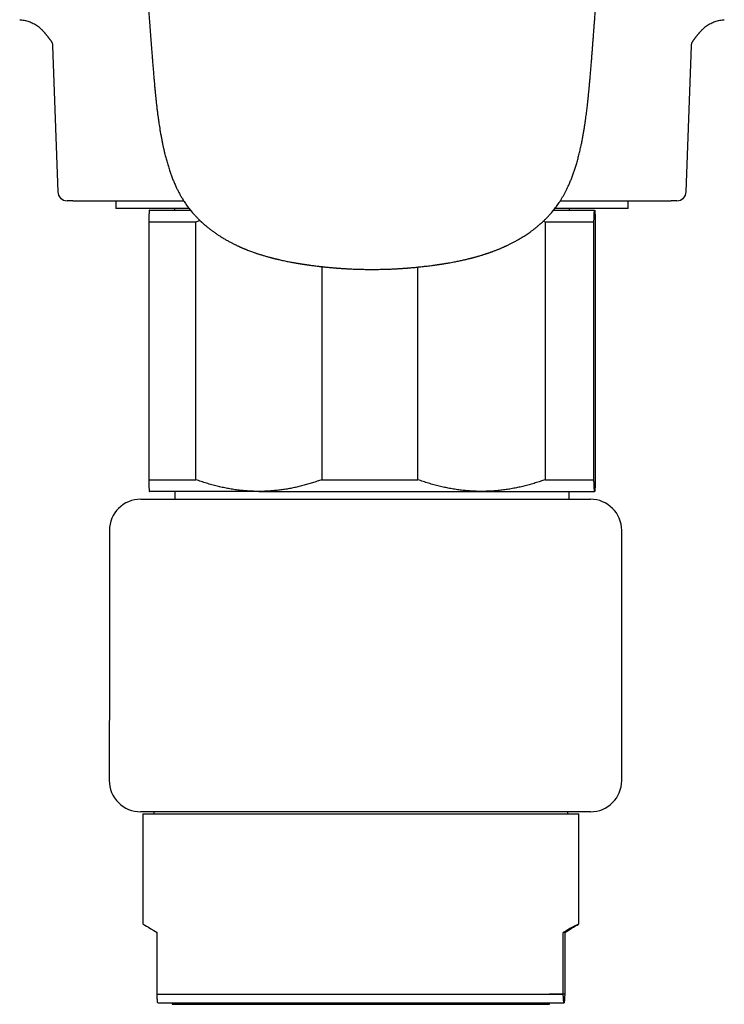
# Model space of a CAD drawing. Header units: millimetres. Extents: x 8 to 847, y 12 to 530.
# Tile 11 of 22: x 417 to 462, y 384 to 447. Entities that reach past the tile are written whole.
import ezdxf

# ---------------------------------------------------------------- set-up
doc = ezdxf.new("R2010")
doc.units = ezdxf.units.MM

msp = doc.modelspace()

# ---------------------------------------------------------------- linework, layer by layer
at = {"color": 7, "linetype": 'Continuous', "lineweight": 30}
for p, q in [((419.057, 445.463), (419.388, 436.119)), ((459.612, 436.119), (459.943, 445.463)), ((420.353, 435.54), (419.988, 435.54)), ((423.1, 435.54), (423.1, 435.04)), ((455.9, 435.04), (455.9, 435.54)), ((459.012, 435.54), (458.647, 435.54)), ((427.8, 435.04), (423.1, 435.04)), ((425.25, 434.949), (425.249, 434.948)), ((425.25, 434.949), (427.872, 434.949)), ((426.865, 435.04), (426.865, 434.949)), ((451.129, 434.949), (453.749, 434.949)), ((455.9, 435.04), (451.201, 435.04)), ((452.135, 434.949), (452.135, 435.04)), ((453.749, 434.949), (453.751, 434.947)), ((453.749, 434.949), (453.75, 434.949)), ((453.751, 434.948), (453.75, 434.949)), ((425.206, 434.199), (428.224, 434.199)), ((425.206, 434.199), (425.206, 417.699)), ((428.224, 434.199), (428.48, 434.288)), ((428.224, 417.699), (428.224, 434.199)), ((450.469, 434.239), (450.586, 434.199)), ((450.586, 434.199), (450.586, 417.699)), ((450.586, 434.199), (453.705, 434.199)), ((453.705, 417.699), (453.705, 434.199)), ((453.794, 434.199), (453.794, 417.699)), ((436.292, 431.331), (436.292, 417.699)), ((442.429, 417.699), (442.429, 431.302)), ((425.206, 417.699), (428.224, 417.699)), ((436.292, 417.699), (442.429, 417.699)), ((450.586, 417.699), (453.705, 417.699)), ((424.698, 416.449), (452.697, 416.449)), ((432.258, 416.949), (425.25, 416.949)), ((426.887, 416.949), (426.887, 416.449)), ((432.258, 416.949), (446.508, 416.949)), ((446.508, 416.949), (453.749, 416.949)), ((452.113, 416.449), (452.113, 416.949)), ((452.697, 416.449), (453.48, 416.449)), ((453.48, 416.449), (453.481, 416.449)), ((455.481, 398.449), (455.481, 414.449)), ((452.683, 396.449), (424.684, 396.449)), ((424.839, 396.313), (424.839, 389.28)), ((424.839, 396.313), (452.739, 396.313)), ((425.539, 396.449), (425.539, 396.313)), ((452.039, 396.313), (452.039, 396.449)), ((453.48, 396.449), (452.683, 396.449)), ((452.739, 389.28), (452.739, 396.313)), ((453.481, 396.449), (453.48, 396.449)), ((425.742, 384.781), (425.742, 388.732)), ((451.74, 384.781), (451.74, 388.732)), ((451.836, 388.732), (451.74, 388.732)), ((451.836, 388.732), (451.836, 384.781)), ((425.742, 384.781), (451.74, 384.781)), ((451.836, 384.781), (450.871, 384.781)), ((425.79, 384.232), (451.788, 384.232)), ((426.707, 384.232), (426.707, 384.132)), ((426.707, 384.132), (450.871, 384.132)), ((450.871, 384.132), (450.871, 384.232)), ((451.789, 384.232), (451.79, 384.233))]:
    msp.add_line(p, q, dxfattribs=at)
for centre, radius, start, end in [((419.988, 436.14), 0.6, 182.01035, 270.00163), ((459.012, 436.14), 0.6, 270.00078, 357.97203), ((424.698, 414.449), 2, 90, 179.94852), ((453.481, 414.449), 2, 0, 90), ((424.684, 398.449), 2, 179.94884, 270), ((453.481, 398.449), 2, 270, 0)]:
    msp.add_arc(centre, radius, start, end, dxfattribs=at)
for major_axis, start_param, end_param in [((13.95, 8.054), 5.919115, 6.661477), ((13.95, -8.054), 3.143963, 3.505663)]:
    msp.add_ellipse((438.789, 381.227), major_axis=major_axis, ratio=0.004105, start_param=start_param, end_param=end_param, dxfattribs=at)
for points, knots in [([(422.997, 480.16), (422.999, 480.133), (423.01, 479.976), (423.029, 479.691), (423.056, 479.308), (423.081, 478.934), (423.107, 478.568), (423.131, 478.216), (423.154, 477.88), (423.176, 477.557), (423.198, 477.242), (423.219, 476.934), (423.24, 476.622), (423.262, 476.308), (423.284, 475.99), (423.305, 475.682), (423.325, 475.383), (423.345, 475.094), (423.364, 474.813), (423.383, 474.542), (423.401, 474.275), (423.419, 474.011), (423.437, 473.751), (423.454, 473.503), (423.47, 473.265), (423.485, 473.054), (423.497, 472.869), (423.508, 472.712), (423.518, 472.566), (423.527, 472.432), (423.536, 472.31), (423.543, 472.199), (423.55, 472.099), (423.556, 472.011), (423.561, 471.934), (423.565, 471.875), (423.568, 471.831), (423.571, 471.799), (423.572, 471.772), (423.574, 471.749), (423.576, 471.725), (423.578, 471.696), (423.58, 471.661), (423.583, 471.618), (423.586, 471.567), (423.59, 471.509), (423.595, 471.447), (423.599, 471.38), (423.604, 471.31), (423.61, 471.221), (423.618, 471.111), (423.627, 470.979), (423.636, 470.837), (423.647, 470.686), (423.658, 470.524), (423.669, 470.352), (423.682, 470.17), (423.695, 469.979), (423.708, 469.779), (423.723, 469.569), (423.737, 469.363), (423.751, 469.161), (423.764, 468.967), (423.777, 468.772), (423.79, 468.58), (423.803, 468.392), (423.818, 468.174), (423.834, 467.928), (423.853, 467.657), (423.871, 467.39), (423.889, 467.128), (423.906, 466.87), (423.923, 466.625), (423.939, 466.39), (423.953, 466.179), (423.966, 465.99), (423.977, 465.821), (423.988, 465.66), (423.998, 465.508), (424.008, 465.363), (424.02, 465.193), (424.033, 464.992), (424.049, 464.755), (424.065, 464.512), (424.082, 464.264), (424.099, 464.012), (424.117, 463.75), (424.135, 463.478), (424.152, 463.217), (424.169, 462.973), (424.184, 462.751), (424.198, 462.534), (424.212, 462.323), (424.226, 462.122), (424.239, 461.931), (424.251, 461.749), (424.26, 461.604), (424.267, 461.497), (424.272, 461.431), (424.276, 461.374), (424.279, 461.327), (424.281, 461.29), (424.283, 461.261), (424.285, 461.236), (424.287, 461.211), (424.288, 461.182), (424.291, 461.143), (424.294, 461.092), (424.299, 461.028), (424.304, 460.955), (424.309, 460.874), (424.315, 460.784), (424.321, 460.685), (424.329, 460.577), (424.336, 460.46), (424.345, 460.335), (424.353, 460.204), (424.362, 460.068), (424.379, 459.818), (424.403, 459.455), (424.436, 458.954), (424.471, 458.434), (424.507, 457.894), (424.538, 457.428), (424.564, 457.033), (424.586, 456.705), (424.608, 456.374), (424.63, 456.037), (424.653, 455.692), (424.678, 455.318), (424.705, 454.913), (424.734, 454.476), (424.764, 454.029), (424.792, 453.61), (424.818, 453.222), (424.842, 452.866), (424.862, 452.571), (424.878, 452.342), (424.889, 452.182), (424.899, 452.032), (424.909, 451.889), (424.919, 451.75), (424.928, 451.616), (424.937, 451.487), (424.945, 451.368), (424.952, 451.26), (424.959, 451.162), (424.965, 451.075), (424.971, 450.999), (424.975, 450.935), (424.979, 450.883), (424.982, 450.842), (424.984, 450.806), (424.987, 450.77), (424.99, 450.728), (424.993, 450.676), (424.997, 450.616), (425.002, 450.551), (425.007, 450.48), (425.012, 450.403), (425.019, 450.307), (425.027, 450.188), (425.037, 450.046), (425.048, 449.891), (425.06, 449.725), (425.073, 449.547), (425.086, 449.357), (425.101, 449.155), (425.116, 448.942), (425.132, 448.716), (425.149, 448.481), (425.166, 448.24), (425.187, 447.955), (425.211, 447.629), (425.237, 447.264), (425.265, 446.891), (425.293, 446.511), (425.322, 446.125), (425.35, 445.749), (425.379, 445.383), (425.407, 445.027), (425.434, 444.688), (425.46, 444.363), (425.486, 444.052), (425.512, 443.747), (425.537, 443.448), (425.563, 443.153), (425.588, 442.864), (425.609, 442.644), (425.623, 442.491), (425.631, 442.408), (425.639, 442.332), (425.646, 442.265), (425.651, 442.208), (425.656, 442.161), (425.66, 442.123), (425.663, 442.092), (425.666, 442.063), (425.67, 442.024), (425.676, 441.972), (425.683, 441.905), (425.691, 441.829), (425.701, 441.743), (425.712, 441.647), (425.724, 441.542), (425.738, 441.425), (425.753, 441.299), (425.77, 441.162), (425.792, 440.996), (425.817, 440.807), (425.847, 440.599), (425.877, 440.395), (425.912, 440.176), (425.95, 439.944), (425.994, 439.699), (426.038, 439.462), (426.084, 439.233), (426.131, 439.011), (426.179, 438.797), (426.235, 438.563), (426.3, 438.304), (426.379, 438.018), (426.465, 437.728), (426.554, 437.454), (426.645, 437.194), (426.737, 436.95), (426.838, 436.704), (426.939, 436.474), (427.042, 436.26), (427.143, 436.061), (427.253, 435.86), (427.377, 435.65), (427.516, 435.431), (427.671, 435.208), (427.836, 434.99), (427.976, 434.822), (428.084, 434.698), (428.156, 434.619), (428.225, 434.545), (428.289, 434.478), (428.347, 434.418), (428.4, 434.366), (428.446, 434.321), (428.486, 434.282), (428.52, 434.25), (428.545, 434.227), (428.561, 434.211), (428.571, 434.202), (428.579, 434.194), (428.587, 434.187), (428.597, 434.178), (428.611, 434.165), (428.63, 434.148), (428.654, 434.126), (428.681, 434.102), (428.71, 434.076), (428.776, 434.018), (428.882, 433.928), (429.03, 433.807), (429.186, 433.686), (429.35, 433.565), (429.524, 433.443), (429.708, 433.32), (429.9, 433.199), (430.096, 433.082), (430.291, 432.972), (430.446, 432.889), (430.561, 432.829), (430.636, 432.791), (430.71, 432.754), (430.784, 432.718), (430.853, 432.685), (430.915, 432.656), (430.966, 432.633), (431.007, 432.614), (431.036, 432.601), (431.055, 432.592), (431.071, 432.585), (431.09, 432.577), (431.117, 432.565), (431.152, 432.549), (431.194, 432.531), (431.243, 432.51), (431.297, 432.487), (431.354, 432.464), (431.412, 432.44), (431.494, 432.407), (431.599, 432.366), (431.723, 432.319), (431.839, 432.276), (431.946, 432.238), (432.038, 432.206), (432.116, 432.18), (432.183, 432.158), (432.249, 432.136), (432.319, 432.114), (432.399, 432.089), (432.487, 432.061), (432.583, 432.033), (432.685, 432.003), (432.792, 431.973), (432.883, 431.947), (432.956, 431.928), (433.003, 431.915), (433.042, 431.905), (433.071, 431.897), (433.092, 431.892), (433.113, 431.886), (433.139, 431.88), (433.174, 431.871), (433.219, 431.859), (433.271, 431.846), (433.327, 431.832), (433.384, 431.819), (433.44, 431.805), (433.494, 431.793), (433.579, 431.773), (433.691, 431.748), (433.838, 431.716), (433.988, 431.684), (434.141, 431.653), (434.27, 431.629), (434.374, 431.609), (434.455, 431.594), (434.534, 431.58), (434.611, 431.567), (434.685, 431.554), (434.75, 431.543), (434.806, 431.534), (434.852, 431.526), (434.891, 431.52), (434.925, 431.515), (434.953, 431.51), (434.974, 431.507), (434.992, 431.504), (435.009, 431.501), (435.03, 431.498), (435.063, 431.493), (435.106, 431.486), (435.157, 431.479), (435.209, 431.471), (435.258, 431.464), (435.306, 431.457), (435.36, 431.449), (435.42, 431.441), (435.488, 431.431), (435.577, 431.419), (435.692, 431.404), (435.833, 431.385), (436.001, 431.365), (436.196, 431.342), (436.417, 431.317), (436.646, 431.294), (436.828, 431.276), (436.957, 431.265), (437.027, 431.259), (437.087, 431.254), (437.137, 431.249), (437.176, 431.246), (437.204, 431.244), (437.223, 431.243), (437.237, 431.241), (437.249, 431.24), (437.268, 431.239), (437.297, 431.237), (437.338, 431.234), (437.391, 431.23), (437.455, 431.225), (437.53, 431.22), (437.616, 431.214), (437.713, 431.208), (437.822, 431.201), (437.942, 431.195), (438.073, 431.188), (438.216, 431.181), (438.37, 431.175), (438.535, 431.169), (438.706, 431.164), (438.882, 431.159), (439.063, 431.156), (439.253, 431.154), (439.4, 431.153), (439.483, 431.153), (439.5, 431.153)], [0, 0, 0, 0, 0.0014754, 0.0085689, 0.0155086, 0.0222945, 0.0289266, 0.0354049, 0.0413722, 0.0472028, 0.0528968, 0.0584541, 0.0638748, 0.0697634, 0.0754817, 0.0810299, 0.086408, 0.0916159, 0.0966536, 0.1015213, 0.1062187, 0.1110693, 0.115724, 0.1201829, 0.1244459, 0.1285131, 0.1315311, 0.134343, 0.1369487, 0.1393482, 0.1415415, 0.1435286, 0.1453095, 0.1468842, 0.1482527, 0.1494151, 0.1500644, 0.1506253, 0.1510978, 0.1515013, 0.1518957, 0.1524001, 0.1530268, 0.1537954, 0.1547058, 0.1557514, 0.156875, 0.1580634, 0.1593168, 0.1606351, 0.1628379, 0.165201, 0.1677244, 0.1704081, 0.1733119, 0.1763826, 0.1796203, 0.1830249, 0.1865965, 0.1903351, 0.1942407, 0.1976154, 0.2011043, 0.2045947, 0.2080123, 0.2113573, 0.2146295, 0.2196248, 0.2244405, 0.2290767, 0.2338448, 0.2384068, 0.2427627, 0.2469124, 0.250856, 0.2539849, 0.2569706, 0.2598131, 0.2625124, 0.2650686, 0.2675187, 0.2715086, 0.2757098, 0.2801223, 0.2843855, 0.2888291, 0.2934531, 0.2982575, 0.3032424, 0.3072477, 0.3111687, 0.314988, 0.3187055, 0.3223213, 0.3256042, 0.3287985, 0.3319041, 0.3332558, 0.3344319, 0.3354325, 0.3362574, 0.3369068, 0.3373929, 0.3377886, 0.3381997, 0.3387104, 0.3393206, 0.3402702, 0.3413904, 0.3426812, 0.3440994, 0.3456788, 0.3474194, 0.3493213, 0.3513844, 0.3535677, 0.3559058, 0.3583002, 0.360683, 0.3690984, 0.3773662, 0.3870162, 0.396457, 0.4056889, 0.411455, 0.4171404, 0.4228857, 0.4287627, 0.4347716, 0.4409128, 0.4483205, 0.4559125, 0.4636887, 0.4716489, 0.4777121, 0.4838776, 0.490145, 0.493048, 0.495805, 0.4984158, 0.5008805, 0.503199, 0.5056139, 0.5078467, 0.5098974, 0.511766, 0.5134524, 0.5149567, 0.5162789, 0.517419, 0.5182556, 0.518958, 0.5195544, 0.5201064, 0.5208296, 0.5217494, 0.5227845, 0.5239193, 0.5251449, 0.5264613, 0.5278685, 0.5301308, 0.5325941, 0.5352587, 0.5381244, 0.5411915, 0.54446, 0.5479299, 0.5516015, 0.5554748, 0.55955, 0.5637381, 0.5678746, 0.5742637, 0.5805163, 0.586632, 0.5934149, 0.6000199, 0.6064464, 0.6126942, 0.6187644, 0.6246602, 0.6300619, 0.6353448, 0.6405341, 0.6456314, 0.6506381, 0.6555453, 0.660365, 0.6618619, 0.6633093, 0.6646015, 0.6657326, 0.6667022, 0.6675098, 0.6681551, 0.6686378, 0.669075, 0.6696511, 0.670599, 0.671728, 0.6730373, 0.6744868, 0.6761091, 0.6779052, 0.6798762, 0.6820231, 0.6843474, 0.6868503, 0.6904529, 0.6939923, 0.6974599, 0.7008548, 0.7051539, 0.709328, 0.7133766, 0.7172994, 0.7210957, 0.7247646, 0.7283133, 0.7331984, 0.738155, 0.7431876, 0.7483016, 0.7525704, 0.7569052, 0.7613127, 0.7658063, 0.76942, 0.7731158, 0.7769014, 0.780769, 0.7852303, 0.7897267, 0.7942367, 0.798744, 0.8005453, 0.8023395, 0.8040161, 0.8055388, 0.806909, 0.8081277, 0.8091958, 0.8101139, 0.8108822, 0.8115011, 0.8117652, 0.8119886, 0.8121713, 0.8123135, 0.8125061, 0.812828, 0.8132498, 0.8137862, 0.8144115, 0.8150504, 0.8156981, 0.8186951, 0.8218641, 0.8250436, 0.828368, 0.8318352, 0.8354423, 0.8391839, 0.8429191, 0.8465659, 0.8501243, 0.8515034, 0.8528693, 0.8542222, 0.8555621, 0.8568589, 0.8579604, 0.8588766, 0.8596082, 0.8601556, 0.8604185, 0.8606376, 0.860978, 0.8614588, 0.8620798, 0.8628407, 0.8636859, 0.8646546, 0.8656916, 0.8667041, 0.8676905, 0.8700021, 0.8721594, 0.8741634, 0.876009, 0.8776874, 0.8788893, 0.8800158, 0.8810953, 0.8822663, 0.8836165, 0.8851392, 0.8867682, 0.8884836, 0.8902846, 0.8921663, 0.8931155, 0.8939146, 0.8945642, 0.8950648, 0.895354, 0.895651, 0.8960877, 0.8966645, 0.8974217, 0.8983308, 0.899287, 0.9002283, 0.9011547, 0.9020664, 0.9029633, 0.9053548, 0.9076398, 0.9102627, 0.9127987, 0.9152504, 0.9166068, 0.9179372, 0.9192419, 0.9205214, 0.9217641, 0.922886, 0.9237386, 0.9244907, 0.9251427, 0.9256947, 0.9261469, 0.9264994, 0.9267634, 0.9269971, 0.9273463, 0.9278109, 0.9285988, 0.9294757, 0.9303201, 0.931132, 0.9319114, 0.9326585, 0.9337672, 0.9348555, 0.9359926, 0.9381451, 0.9404542, 0.9429199, 0.9463838, 0.9499789, 0.9537054, 0.9575636, 0.9588539, 0.959989, 0.9609646, 0.9617809, 0.9624379, 0.9628422, 0.9631482, 0.9633557, 0.9635122, 0.9637689, 0.9642586, 0.9649302, 0.9657835, 0.9668187, 0.9680357, 0.9694346, 0.9710155, 0.9727784, 0.9747232, 0.9768501, 0.9791589, 0.9816497, 0.9843223, 0.9871767, 0.9899528, 0.9928813, 0.9959621, 0.999195, 1, 1, 1, 1]), ([(439.5, 431.153), (439.531, 431.153), (439.634, 431.153), (439.806, 431.154), (440.012, 431.157), (440.206, 431.161), (440.388, 431.166), (440.558, 431.172), (440.716, 431.178), (440.862, 431.185), (440.996, 431.191), (441.119, 431.198), (441.229, 431.204), (441.328, 431.211), (441.412, 431.216), (441.482, 431.221), (441.539, 431.225), (441.587, 431.228), (441.626, 431.231), (441.656, 431.233), (441.677, 431.235), (441.691, 431.236), (441.704, 431.237), (441.722, 431.238), (441.75, 431.24), (441.787, 431.243), (441.831, 431.247), (441.877, 431.251), (441.95, 431.257), (442.053, 431.266), (442.19, 431.278), (442.334, 431.292), (442.481, 431.307), (442.631, 431.323), (442.789, 431.34), (442.953, 431.359), (443.125, 431.38), (443.267, 431.398), (443.376, 431.413), (443.449, 431.423), (443.521, 431.432), (443.591, 431.442), (443.66, 431.452), (443.728, 431.462), (443.791, 431.471), (443.847, 431.479), (443.892, 431.486), (443.928, 431.492), (443.959, 431.496), (443.988, 431.501), (444.021, 431.506), (444.059, 431.512), (444.108, 431.52), (444.17, 431.53), (444.244, 431.542), (444.322, 431.555), (444.403, 431.569), (444.511, 431.588), (444.649, 431.613), (444.806, 431.643), (444.956, 431.673), (445.094, 431.701), (445.226, 431.729), (445.35, 431.757), (445.465, 431.783), (445.574, 431.808), (445.661, 431.83), (445.731, 431.847), (445.784, 431.86), (445.836, 431.873), (445.884, 431.886), (445.925, 431.896), (445.96, 431.905), (445.996, 431.915), (446.038, 431.926), (446.088, 431.939), (446.145, 431.955), (446.21, 431.973), (446.283, 431.994), (446.364, 432.017), (446.453, 432.043), (446.534, 432.068), (446.605, 432.09), (446.662, 432.108), (446.715, 432.125), (446.757, 432.138), (446.786, 432.148), (446.808, 432.155), (446.829, 432.162), (446.856, 432.171), (446.89, 432.182), (446.933, 432.196), (446.981, 432.213), (447.033, 432.231), (447.086, 432.25), (447.137, 432.268), (447.186, 432.286), (447.25, 432.309), (447.325, 432.337), (447.411, 432.37), (447.492, 432.402), (447.57, 432.433), (447.645, 432.463), (447.713, 432.492), (447.776, 432.519), (447.835, 432.544), (447.887, 432.566), (447.93, 432.586), (447.965, 432.602), (447.997, 432.616), (448.031, 432.631), (448.069, 432.649), (448.112, 432.669), (448.165, 432.694), (448.229, 432.724), (448.305, 432.762), (448.387, 432.803), (448.473, 432.846), (448.561, 432.893), (448.651, 432.941), (448.744, 432.992), (448.844, 433.048), (448.951, 433.11), (449.065, 433.179), (449.182, 433.251), (449.301, 433.327), (449.424, 433.408), (449.552, 433.496), (449.687, 433.592), (449.828, 433.696), (449.975, 433.811), (450.091, 433.905), (450.175, 433.976), (450.223, 434.018), (450.267, 434.056), (450.305, 434.089), (450.336, 434.117), (450.361, 434.14), (450.395, 434.17), (450.437, 434.209), (450.49, 434.259), (450.544, 434.311), (450.601, 434.366), (450.661, 434.426), (450.724, 434.491), (450.794, 434.564), (450.869, 434.645), (450.949, 434.736), (451.033, 434.833), (451.12, 434.938), (451.21, 435.052), (451.302, 435.173), (451.396, 435.304), (451.491, 435.443), (451.587, 435.592), (451.681, 435.748), (451.775, 435.91), (451.866, 436.078), (451.955, 436.253), (452.047, 436.446), (452.143, 436.66), (452.241, 436.896), (452.335, 437.138), (452.423, 437.386), (452.506, 437.635), (452.587, 437.901), (452.667, 438.182), (452.745, 438.48), (452.817, 438.777), (452.879, 439.056), (452.933, 439.316), (452.979, 439.555), (453.024, 439.796), (453.065, 440.034), (453.103, 440.267), (453.137, 440.49), (453.168, 440.703), (453.197, 440.908), (453.222, 441.101), (453.245, 441.283), (453.266, 441.454), (453.282, 441.591), (453.294, 441.695), (453.302, 441.768), (453.309, 441.836), (453.316, 441.898), (453.322, 441.951), (453.327, 441.996), (453.33, 442.032), (453.333, 442.06), (453.336, 442.083), (453.338, 442.106), (453.341, 442.137), (453.345, 442.177), (453.351, 442.227), (453.357, 442.289), (453.364, 442.363), (453.372, 442.447), (453.381, 442.541), (453.391, 442.646), (453.402, 442.758), (453.413, 442.877), (453.424, 443.003), (453.436, 443.137), (453.448, 443.281), (453.467, 443.496), (453.491, 443.777), (453.519, 444.119), (453.547, 444.45), (453.573, 444.772), (453.598, 445.085), (453.622, 445.389), (453.645, 445.693), (453.668, 445.997), (453.691, 446.3), (453.714, 446.599), (453.736, 446.9), (453.758, 447.204), (453.781, 447.513), (453.804, 447.826), (453.827, 448.149), (453.851, 448.481), (453.876, 448.824), (453.896, 449.106), (453.912, 449.326), (453.923, 449.482), (453.934, 449.637), (453.944, 449.787), (453.954, 449.929), (453.964, 450.061), (453.972, 450.181), (453.98, 450.291), (453.987, 450.391), (453.993, 450.479), (453.999, 450.557), (454.003, 450.624), (454.007, 450.681), (454.01, 450.725), (454.013, 450.758), (454.014, 450.782), (454.016, 450.806), (454.018, 450.832), (454.02, 450.864), (454.023, 450.906), (454.027, 450.959), (454.031, 451.024), (454.036, 451.098), (454.045, 451.222), (454.057, 451.395), (454.072, 451.615), (454.088, 451.849), (454.105, 452.098), (454.123, 452.36), (454.142, 452.631), (454.161, 452.911), (454.18, 453.2), (454.2, 453.498), (454.221, 453.803), (454.242, 454.117), (454.263, 454.438), (454.285, 454.766), (454.309, 455.121), (454.335, 455.505), (454.362, 455.919), (454.39, 456.341), (454.419, 456.774), (454.448, 457.216), (454.478, 457.668), (454.509, 458.129), (454.534, 458.502), (454.552, 458.785), (454.565, 458.971), (454.577, 459.154), (454.589, 459.331), (454.6, 459.501), (454.611, 459.663), (454.621, 459.819), (454.631, 459.974), (454.641, 460.128), (454.652, 460.28), (454.661, 460.422), (454.67, 460.556), (454.678, 460.68), (454.686, 460.795), (454.693, 460.9), (454.699, 460.996), (454.704, 461.073), (454.708, 461.131), (454.711, 461.174), (454.714, 461.213), (454.716, 461.249), (454.718, 461.281), (454.72, 461.312), (454.723, 461.348), (454.726, 461.392), (454.729, 461.444), (454.733, 461.5), (454.737, 461.56), (454.742, 461.635), (454.748, 461.725), (454.755, 461.833), (454.763, 461.95), (454.771, 462.073), (454.779, 462.201), (454.788, 462.331), (454.797, 462.464), (454.809, 462.648), (454.825, 462.887), (454.845, 463.182), (454.864, 463.467), (454.883, 463.741), (454.9, 464.002), (454.918, 464.269), (454.936, 464.538), (454.956, 464.834), (454.978, 465.152), (455, 465.49), (455.023, 465.826), (455.046, 466.162), (455.069, 466.496), (455.091, 466.821), (455.112, 467.137), (455.132, 467.429), (455.151, 467.706), (455.169, 467.973), (455.188, 468.25), (455.207, 468.538), (455.227, 468.835), (455.247, 469.13), (455.267, 469.421), (455.287, 469.707), (455.303, 469.948), (455.316, 470.141), (455.326, 470.284), (455.336, 470.427), (455.345, 470.568), (455.355, 470.709), (455.364, 470.847), (455.374, 470.982), (455.382, 471.106), (455.39, 471.219), (455.397, 471.321), (455.403, 471.412), (455.409, 471.493), (455.413, 471.563), (455.417, 471.623), (455.421, 471.673), (455.424, 471.713), (455.426, 471.748), (455.428, 471.783), (455.431, 471.823), (455.434, 471.87), (455.438, 471.919), (455.441, 471.972), (455.445, 472.03), (455.45, 472.097), (455.455, 472.171), (455.461, 472.255), (455.467, 472.347), (455.474, 472.448), (455.481, 472.559), (455.49, 472.681), (455.499, 472.815), (455.509, 472.958), (455.519, 473.11), (455.53, 473.271), (455.542, 473.448), (455.555, 473.64), (455.57, 473.849), (455.585, 474.068), (455.601, 474.299), (455.617, 474.541), (455.634, 474.794), (455.652, 475.051), (455.67, 475.31), (455.688, 475.571), (455.706, 475.842), (455.725, 476.121), (455.745, 476.41), (455.766, 476.709), (455.787, 477.016), (455.809, 477.333), (455.831, 477.659), (455.854, 477.994), (455.878, 478.339), (455.902, 478.685), (455.925, 479.033), (455.949, 479.383), (455.974, 479.741), (455.992, 480.001), (456.002, 480.142), (456.003, 480.161)], [0, 0, 0, 0, 0.001499, 0.005018, 0.008345, 0.011481, 0.014426, 0.017179, 0.01974, 0.022109, 0.024286, 0.026271, 0.028063, 0.029664, 0.031073, 0.032148, 0.033076, 0.033858, 0.034492, 0.034976, 0.035316, 0.035511, 0.035655, 0.035941, 0.036373, 0.037038, 0.03775, 0.0385, 0.039286, 0.041306, 0.043533, 0.04597, 0.048296, 0.050739, 0.0533, 0.055979, 0.058777, 0.061691, 0.062913, 0.064111, 0.065285, 0.066435, 0.067562, 0.068665, 0.069736, 0.070678, 0.07139, 0.071976, 0.072436, 0.0729, 0.073439, 0.074055, 0.074747, 0.075844, 0.077089, 0.078393, 0.079715, 0.081055, 0.083741, 0.0865, 0.088837, 0.091161, 0.093351, 0.095405, 0.09732, 0.099096, 0.100803, 0.101686, 0.102575, 0.10347, 0.104311, 0.104986, 0.105492, 0.106077, 0.106786, 0.107618, 0.108574, 0.109675, 0.110908, 0.112274, 0.113774, 0.11541, 0.116367, 0.117366, 0.118322, 0.119072, 0.119514, 0.119829, 0.120168, 0.1206, 0.121204, 0.121929, 0.122775, 0.123705, 0.124613, 0.12549, 0.126338, 0.127156, 0.128772, 0.130256, 0.131606, 0.133038, 0.134327, 0.13553, 0.136646, 0.137675, 0.138616, 0.139413, 0.139975, 0.140505, 0.141113, 0.141798, 0.142561, 0.143402, 0.144652, 0.146042, 0.147557, 0.149128, 0.15075, 0.152421, 0.154144, 0.155919, 0.158012, 0.160172, 0.162402, 0.1647, 0.167079, 0.169595, 0.172255, 0.175136, 0.178171, 0.18136, 0.182469, 0.183552, 0.184506, 0.185327, 0.186013, 0.186566, 0.186984, 0.188234, 0.18938, 0.190584, 0.191885, 0.193282, 0.194777, 0.196371, 0.198239, 0.20023, 0.202347, 0.204591, 0.206972, 0.209491, 0.212147, 0.214938, 0.217859, 0.2209, 0.223987, 0.227157, 0.230403, 0.233725, 0.237845, 0.242076, 0.246421, 0.250814, 0.255193, 0.259561, 0.264697, 0.269825, 0.274947, 0.280065, 0.284159, 0.288255, 0.292355, 0.296455, 0.300448, 0.304218, 0.30784, 0.311317, 0.314651, 0.317686, 0.320595, 0.323378, 0.324646, 0.325887, 0.327078, 0.32813, 0.329035, 0.329794, 0.330408, 0.330876, 0.33121, 0.331555, 0.332097, 0.33277, 0.333578, 0.33466, 0.335915, 0.337343, 0.338944, 0.340716, 0.342658, 0.344646, 0.346785, 0.349073, 0.351512, 0.354081, 0.360055, 0.365863, 0.371508, 0.376996, 0.38233, 0.387511, 0.392543, 0.397906, 0.403089, 0.408108, 0.413226, 0.418533, 0.423734, 0.429105, 0.434646, 0.440356, 0.446235, 0.452284, 0.454929, 0.457604, 0.460311, 0.462942, 0.46539, 0.467653, 0.469733, 0.471628, 0.47334, 0.474867, 0.476211, 0.477371, 0.478346, 0.479138, 0.47965, 0.480048, 0.480422, 0.480855, 0.481408, 0.482083, 0.483033, 0.484151, 0.485437, 0.486889, 0.490566, 0.494381, 0.498332, 0.502716, 0.507258, 0.511956, 0.51681, 0.521821, 0.526976, 0.532287, 0.537737, 0.543313, 0.549013, 0.554839, 0.561864, 0.569064, 0.576436, 0.583981, 0.5917, 0.599593, 0.607659, 0.615899, 0.619184, 0.622488, 0.625706, 0.628801, 0.631774, 0.634625, 0.637355, 0.639962, 0.642786, 0.645452, 0.647959, 0.650307, 0.652497, 0.654494, 0.656337, 0.658028, 0.659566, 0.660376, 0.66113, 0.661819, 0.662445, 0.663005, 0.663511, 0.664102, 0.664908, 0.66582, 0.666807, 0.66787, 0.669008, 0.670753, 0.67265, 0.674698, 0.676895, 0.679161, 0.681459, 0.68379, 0.686154, 0.691212, 0.696414, 0.701759, 0.706274, 0.710887, 0.715598, 0.720399, 0.725165, 0.731279, 0.737249, 0.743076, 0.749161, 0.75508, 0.760835, 0.766426, 0.771853, 0.776415, 0.781159, 0.786084, 0.791191, 0.796478, 0.801947, 0.806909, 0.812012, 0.817255, 0.819775, 0.822326, 0.824909, 0.82745, 0.82985, 0.832443, 0.834847, 0.837062, 0.839086, 0.840922, 0.84254, 0.843975, 0.845228, 0.846298, 0.847185, 0.847898, 0.848474, 0.849062, 0.849784, 0.850613, 0.851549, 0.852439, 0.853469, 0.854654, 0.855994, 0.857488, 0.859137, 0.86094, 0.862898, 0.865115, 0.867502, 0.870058, 0.872784, 0.87568, 0.878745, 0.882283, 0.886022, 0.889963, 0.894106, 0.898452, 0.902998, 0.907747, 0.912278, 0.916978, 0.921848, 0.926887, 0.932096, 0.937475, 0.943023, 0.948741, 0.954629, 0.960687, 0.966914, 0.973311, 0.979498, 0.985836, 0.992325, 0.998965, 1, 1, 1, 1]), ([(416.949, 447.129), (416.997, 447.126), (417.097, 447.12), (417.246, 447.096), (417.396, 447.062), (417.542, 447.017), (417.685, 446.961), (417.824, 446.895), (417.958, 446.819), (418.086, 446.733), (418.209, 446.638), (418.286, 446.567), (418.324, 446.531)], [0, 0, 0, 0, 0.093918, 0.194754, 0.295063, 0.395053, 0.494931, 0.594907, 0.695191, 0.795995, 0.897528, 1, 1, 1, 1]), ([(460.676, 446.531), (460.714, 446.566), (460.791, 446.637), (460.914, 446.733), (461.042, 446.819), (461.176, 446.895), (461.315, 446.962), (461.457, 447.017), (461.604, 447.062), (461.754, 447.097), (461.903, 447.12), (462.003, 447.126), (462.051, 447.129)], [0, 0, 0, 0, 0.102473, 0.204006, 0.30481, 0.405095, 0.505071, 0.604948, 0.704938, 0.805247, 0.906082, 1, 1, 1, 1]), ([(418.323, 446.531), (418.342, 446.512), (418.379, 446.475), (418.429, 446.422), (418.471, 446.376), (418.507, 446.335), (418.536, 446.302), (418.563, 446.27), (418.591, 446.237), (418.623, 446.199), (418.656, 446.157), (418.692, 446.112), (418.726, 446.069), (418.756, 446.029), (418.782, 445.995), (418.801, 445.97), (418.815, 445.952), (418.824, 445.94), (418.834, 445.927), (418.843, 445.915), (418.854, 445.901), (418.866, 445.884), (418.881, 445.865), (418.898, 445.842), (418.909, 445.827), (418.915, 445.819)], [0, 0, 0, 0, 0.074252, 0.140617, 0.198852, 0.248794, 0.290338, 0.323411, 0.367106, 0.415624, 0.469175, 0.527949, 0.589429, 0.645434, 0.695322, 0.738989, 0.759438, 0.779607, 0.799496, 0.820057, 0.842267, 0.870955, 0.906461, 0.949259, 1, 1, 1, 1]), ([(460.085, 445.819), (460.091, 445.827), (460.102, 445.842), (460.119, 445.864), (460.134, 445.884), (460.146, 445.901), (460.16, 445.919), (460.175, 445.939), (460.195, 445.966), (460.217, 445.995), (460.243, 446.029), (460.274, 446.069), (460.308, 446.112), (460.343, 446.156), (460.377, 446.198), (460.409, 446.237), (460.437, 446.27), (460.464, 446.302), (460.493, 446.335), (460.528, 446.376), (460.571, 446.422), (460.621, 446.475), (460.658, 446.511), (460.677, 446.531)], [0, 0, 0, 0, 0.050708, 0.093482, 0.128968, 0.157637, 0.179828, 0.220279, 0.2609, 0.304576, 0.354475, 0.410496, 0.471987, 0.530758, 0.584306, 0.632819, 0.676509, 0.709595, 0.751155, 0.801115, 0.859366, 0.925744, 1, 1, 1, 1]), ([(418.914, 445.82), (418.919, 445.813), (418.929, 445.8), (418.941, 445.783), (418.95, 445.769), (418.957, 445.759), (418.962, 445.751), (418.965, 445.745), (418.968, 445.74), (418.97, 445.736), (418.973, 445.732), (418.977, 445.726), (418.981, 445.718), (418.986, 445.708), (418.992, 445.698), (418.997, 445.687), (419.003, 445.676), (419.008, 445.663), (419.013, 445.651), (419.018, 445.64), (419.021, 445.631), (419.025, 445.623), (419.028, 445.613), (419.032, 445.602), (419.036, 445.589), (419.04, 445.576), (419.043, 445.563), (419.045, 445.552), (419.048, 445.541), (419.05, 445.53), (419.052, 445.517), (419.054, 445.501), (419.056, 445.482), (419.056, 445.469), (419.057, 445.462)], [0, 0, 0, 0, 0.0484305, 0.089759, 0.1240209, 0.1498259, 0.1694137, 0.1827944, 0.1930318, 0.2037864, 0.2150651, 0.2268677, 0.2498657, 0.2747964, 0.3046043, 0.3314218, 0.36171, 0.3954679, 0.4309041, 0.4615269, 0.48675, 0.5071228, 0.5375651, 0.5710987, 0.6076273, 0.6470745, 0.6884351, 0.7238874, 0.7520959, 0.786116, 0.8284786, 0.8787363, 0.9359052, 1, 1, 1, 1]), ([(459.943, 445.462), (459.944, 445.468), (459.944, 445.48), (459.946, 445.497), (459.947, 445.512), (459.949, 445.524), (459.951, 445.534), (459.952, 445.542), (459.954, 445.549), (459.956, 445.559), (459.959, 445.571), (459.963, 445.585), (459.967, 445.599), (459.971, 445.612), (459.975, 445.622), (459.979, 445.632), (459.982, 445.641), (459.987, 445.652), (459.992, 445.664), (459.998, 445.678), (460.005, 445.691), (460.011, 445.703), (460.018, 445.716), (460.025, 445.729), (460.032, 445.741), (460.038, 445.75), (460.043, 445.758), (460.05, 445.769), (460.059, 445.783), (460.071, 445.8), (460.081, 445.813), (460.086, 445.82)], [0, 0, 0, 0, 0.05744, 0.109379, 0.155851, 0.196426, 0.223662, 0.246813, 0.26784, 0.292913, 0.336393, 0.380936, 0.421897, 0.459242, 0.492877, 0.513663, 0.539514, 0.570982, 0.607218, 0.641339, 0.68055, 0.713553, 0.740548, 0.78061, 0.815457, 0.828749, 0.848959, 0.876167, 0.910391, 0.951657, 1, 1, 1, 1]), ([(420.353, 435.54), (420.356, 435.54), (420.363, 435.54), (420.386, 435.54), (420.418, 435.54), (420.461, 435.54), (420.507, 435.54), (420.553, 435.54), (420.596, 435.54), (420.644, 435.54), (420.697, 435.54), (420.755, 435.54), (420.83, 435.54), (420.924, 435.54), (421.042, 435.54), (421.17, 435.54), (421.309, 435.54), (421.459, 435.54), (421.62, 435.54), (421.771, 435.54), (421.91, 435.54), (422.034, 435.54), (422.162, 435.54), (422.294, 435.54), (422.43, 435.54), (422.571, 435.54), (422.734, 435.54), (422.921, 435.54), (423.136, 435.54), (423.358, 435.54), (423.579, 435.54), (423.796, 435.54), (424.007, 435.54), (424.224, 435.54), (424.446, 435.54), (424.674, 435.54), (424.921, 435.54), (425.188, 435.54), (425.477, 435.54), (425.773, 435.54), (426.078, 435.54), (426.392, 435.54), (426.715, 435.54), (427.044, 435.54), (427.288, 435.54), (427.425, 435.54), (427.448, 435.54)], [0, 0, 0, 0, 0.026104, 0.052167, 0.078202, 0.104222, 0.130242, 0.147285, 0.164337, 0.181402, 0.198484, 0.216051, 0.234147, 0.261805, 0.289428, 0.317033, 0.344636, 0.372252, 0.399898, 0.42759, 0.44595, 0.464284, 0.482597, 0.500895, 0.519181, 0.53746, 0.555738, 0.580875, 0.606028, 0.631212, 0.656437, 0.678301, 0.70013, 0.72193, 0.743712, 0.765481, 0.787246, 0.812903, 0.838579, 0.864287, 0.890038, 0.916271, 0.942454, 0.968602, 0.994728, 1, 1, 1, 1]), ([(451.553, 435.54), (451.584, 435.54), (451.726, 435.54), (451.974, 435.54), (452.297, 435.54), (452.613, 435.54), (452.925, 435.54), (453.233, 435.54), (453.534, 435.54), (453.828, 435.54), (454.114, 435.54), (454.391, 435.54), (454.658, 435.54), (454.917, 435.54), (455.168, 435.54), (455.397, 435.54), (455.607, 435.54), (455.797, 435.54), (455.982, 435.54), (456.161, 435.54), (456.334, 435.54), (456.511, 435.54), (456.69, 435.54), (456.872, 435.54), (457.045, 435.54), (457.182, 435.54), (457.289, 435.54), (457.368, 435.54), (457.444, 435.54), (457.518, 435.54), (457.59, 435.54), (457.673, 435.54), (457.764, 435.54), (457.863, 435.54), (457.953, 435.54), (458.034, 435.54), (458.108, 435.54), (458.177, 435.54), (458.241, 435.54), (458.299, 435.54), (458.361, 435.54), (458.425, 435.54), (458.487, 435.54), (458.539, 435.54), (458.581, 435.54), (458.614, 435.54), (458.637, 435.54), (458.644, 435.54), (458.647, 435.54)], [0, 0, 0, 0, 0.007095, 0.032755, 0.058432, 0.084142, 0.109895, 0.136129, 0.162315, 0.188465, 0.214593, 0.240713, 0.266372, 0.29205, 0.317759, 0.343513, 0.364931, 0.386316, 0.407675, 0.429016, 0.450345, 0.47167, 0.496808, 0.521964, 0.547149, 0.572376, 0.585286, 0.598183, 0.611069, 0.623945, 0.636814, 0.649676, 0.66988, 0.690079, 0.710279, 0.728321, 0.746373, 0.764441, 0.782528, 0.800172, 0.817261, 0.843385, 0.869479, 0.895559, 0.921637, 0.947728, 0.973844, 1, 1, 1, 1]), ([(425.249, 434.947), (425.249, 434.946), (425.247, 434.944), (425.243, 434.929), (425.24, 434.903), (425.236, 434.865), (425.232, 434.817), (425.228, 434.76), (425.225, 434.692), (425.221, 434.615), (425.217, 434.526), (425.214, 434.427), (425.21, 434.318), (425.207, 434.239), (425.206, 434.199)], [0, 0, 0, 0, 0.055199, 0.139601, 0.224253, 0.308905, 0.394018, 0.479189, 0.563037, 0.646937, 0.735105, 0.823274, 0.911637, 1, 1, 1, 1]), ([(453.705, 434.199), (453.706, 434.235), (453.708, 434.306), (453.712, 434.405), (453.715, 434.496), (453.718, 434.58), (453.722, 434.656), (453.725, 434.724), (453.729, 434.784), (453.732, 434.835), (453.736, 434.877), (453.739, 434.91), (453.743, 434.934), (453.746, 434.947), (453.748, 434.948), (453.749, 434.949)], [0, 0, 0, 0, 0.076953, 0.153922, 0.230889, 0.307839, 0.38515, 0.462461, 0.539119, 0.615777, 0.695287, 0.774825, 0.854361, 0.93387, 1, 1, 1, 1]), ([(453.753, 434.944), (453.753, 434.944), (453.754, 434.942), (453.757, 434.929), (453.76, 434.903), (453.764, 434.865), (453.768, 434.817), (453.772, 434.76), (453.775, 434.692), (453.779, 434.615), (453.783, 434.526), (453.786, 434.426), (453.79, 434.318), (453.793, 434.239), (453.794, 434.199)], [0, 0, 0, 0, 0.013386, 0.101679, 0.189974, 0.278236, 0.367156, 0.456077, 0.543673, 0.631269, 0.723437, 0.81563, 0.907827, 1, 1, 1, 1]), ([(425.206, 417.699), (425.207, 417.663), (425.21, 417.592), (425.213, 417.493), (425.216, 417.402), (425.22, 417.317), (425.223, 417.241), (425.226, 417.173), (425.23, 417.114), (425.233, 417.063), (425.237, 417.021), (425.24, 416.987), (425.244, 416.964), (425.247, 416.951), (425.25, 416.95), (425.251, 416.949)], [0, 0, 0, 0, 0.076895, 0.15379, 0.230815, 0.307839, 0.38513, 0.46246, 0.539097, 0.615777, 0.695193, 0.774608, 0.854239, 0.93387, 1, 1, 1, 1]), ([(432.258, 416.949), (432.146, 416.95), (431.922, 416.952), (431.585, 416.969), (431.249, 416.995), (430.913, 417.032), (430.577, 417.08), (430.243, 417.138), (429.912, 417.205), (429.579, 417.283), (429.241, 417.371), (428.9, 417.471), (428.561, 417.58), (428.337, 417.659), (428.224, 417.699)], [0, 0, 0, 0, 0.082113, 0.164256, 0.2464, 0.328514, 0.41124, 0.493966, 0.57546, 0.656954, 0.742702, 0.828473, 0.914248, 1, 1, 1, 1]), ([(436.292, 417.699), (436.192, 417.663), (435.99, 417.592), (435.686, 417.493), (435.381, 417.401), (435.073, 417.317), (434.763, 417.241), (434.453, 417.173), (434.141, 417.114), (433.826, 417.063), (433.506, 417.021), (433.181, 416.987), (432.855, 416.964), (432.548, 416.951), (432.349, 416.95), (432.258, 416.949)], [0, 0, 0, 0, 0.076953, 0.153922, 0.230889, 0.307839, 0.38515, 0.462461, 0.539119, 0.615777, 0.695287, 0.774825, 0.854361, 0.93387, 1, 1, 1, 1]), ([(446.508, 416.949), (446.394, 416.95), (446.167, 416.952), (445.827, 416.969), (445.487, 416.995), (445.147, 417.032), (444.808, 417.08), (444.47, 417.138), (444.135, 417.205), (443.798, 417.283), (443.457, 417.371), (443.112, 417.471), (442.769, 417.58), (442.543, 417.659), (442.429, 417.699)], [0, 0, 0, 0, 0.082113, 0.164256, 0.2464, 0.328514, 0.41124, 0.493966, 0.57546, 0.656954, 0.742702, 0.828473, 0.914248, 1, 1, 1, 1]), ([(450.586, 417.699), (450.481, 417.662), (450.27, 417.588), (449.951, 417.486), (449.631, 417.392), (449.309, 417.306), (448.984, 417.228), (448.658, 417.16), (448.332, 417.1), (448.001, 417.05), (447.665, 417.009), (447.324, 416.978), (446.981, 416.958), (446.709, 416.95), (446.551, 416.949), (446.508, 416.949)], [0, 0, 0, 0, 0.079717, 0.159452, 0.239185, 0.318898, 0.399016, 0.479133, 0.558521, 0.637909, 0.7205, 0.803122, 0.885742, 0.968332, 1, 1, 1, 1]), ([(453.749, 416.949), (453.748, 416.95), (453.746, 416.952), (453.742, 416.969), (453.738, 416.995), (453.735, 417.032), (453.731, 417.08), (453.727, 417.138), (453.724, 417.205), (453.72, 417.283), (453.716, 417.371), (453.712, 417.471), (453.709, 417.58), (453.706, 417.659), (453.705, 417.699)], [0, 0, 0, 0, 0.082113, 0.164256, 0.2464, 0.328514, 0.41124, 0.493966, 0.57546, 0.656954, 0.742702, 0.828473, 0.914248, 1, 1, 1, 1]), ([(453.794, 417.699), (453.793, 417.663), (453.79, 417.592), (453.787, 417.493), (453.784, 417.401), (453.78, 417.317), (453.777, 417.241), (453.774, 417.173), (453.77, 417.114), (453.767, 417.063), (453.763, 417.021), (453.76, 416.987), (453.756, 416.964), (453.753, 416.951), (453.75, 416.95), (453.749, 416.949)], [0, 0, 0, 0, 0.076953, 0.153922, 0.230889, 0.307839, 0.38515, 0.462461, 0.539119, 0.615777, 0.695287, 0.774825, 0.854361, 0.93387, 1, 1, 1, 1]), ([(422.698, 414.451), (422.698, 413.864), (422.695, 410.487), (422.69, 405.153), (422.686, 400.407), (422.684, 398.451)], [0, 0, 0, 0, 0.110115, 0.633212, 1, 1, 1, 1]), ([(425.79, 384.232), (425.788, 384.233), (425.785, 384.236), (425.78, 384.254), (425.775, 384.282), (425.77, 384.321), (425.766, 384.372), (425.761, 384.433), (425.756, 384.505), (425.751, 384.587), (425.746, 384.678), (425.743, 384.747), (425.742, 384.781)], [0, 0, 0, 0, 0.099416, 0.198868, 0.298334, 0.39779, 0.49721, 0.597746, 0.698309, 0.798886, 0.899457, 1, 1, 1, 1]), ([(451.788, 384.232), (451.787, 384.233), (451.784, 384.236), (451.779, 384.254), (451.774, 384.282), (451.769, 384.321), (451.764, 384.372), (451.76, 384.433), (451.755, 384.505), (451.75, 384.587), (451.745, 384.678), (451.742, 384.747), (451.74, 384.781)], [0, 0, 0, 0, 0.099416, 0.198868, 0.298334, 0.39779, 0.49721, 0.597746, 0.698309, 0.798886, 0.899457, 1, 1, 1, 1]), ([(451.836, 384.781), (451.835, 384.751), (451.832, 384.691), (451.828, 384.61), (451.824, 384.535), (451.82, 384.468), (451.815, 384.409), (451.811, 384.36), (451.807, 384.32), (451.804, 384.288), (451.8, 384.263), (451.796, 384.246), (451.792, 384.234), (451.79, 384.233), (451.788, 384.232)], [0, 0, 0, 0, 0.087843, 0.175691, 0.263533, 0.351598, 0.43967, 0.527734, 0.606336, 0.684944, 0.763546, 0.842362, 0.921184, 1, 1, 1, 1])]:
    msp.add_open_spline(points, degree=3, knots=knots, dxfattribs=at)

doc.saveas('drawing.dxf')
